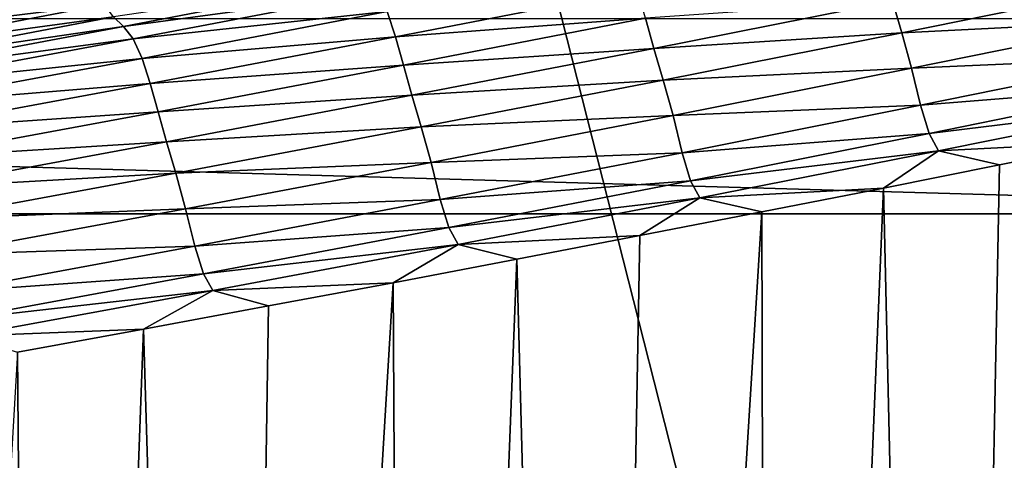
# Model space of a CAD drawing. Extents: x -65 to 446, y -88 to 1318.
# Tile 158 of 229: x 60.53 to 61.268, y -21.185 to -20.855. Entities that reach past the tile are written whole.
import ezdxf

# ---------------------------------------------------------------- set-up
doc = ezdxf.new("R2010")
doc.units = 0
doc.header["$LTSCALE"] = 65.185185
for name, color, linetype in [('1025', 7, 'CONTINUOUS'), ('1084', 7, 'CONTINUOUS'), ('1292', 7, 'CONTINUOUS'), ('1442', 7, 'CONTINUOUS'), ('1446', 7, 'CONTINUOUS'), ('1499', 7, 'CONTINUOUS'), ('1507', 7, 'CONTINUOUS'), ('1517', 7, 'CONTINUOUS'), ('867', 7, 'CONTINUOUS'), ('944', 7, 'CONTINUOUS')]:
    doc.layers.add(name, color=color, linetype=linetype)

msp = doc.modelspace()

# ---------------------------------------------------------------- linework, layer by layer
at = {"layer": '1025', "color": 7, "linetype": 'CONTINUOUS'}
for points in [[(61.65188, -21, -7.01383), (59.56169, -26.39044, -9.6713), (59.40471, -21, -9.82402), (61.65188, -21, -7.01383)], [(61.61822, -26.36266, -7.06944), (59.56169, -26.39044, -9.6713), (61.65188, -21, -7.01383), (61.61822, -26.36266, -7.06944)]]:
    msp.add_3dface(points, dxfattribs=at)
at = {"layer": '1084', "color": 7, "linetype": 'CONTINUOUS'}
for points in [[(63.9, -32.5), (59.82878, -16.5, 9.82878), (59.82849, -32.32842, 9.82979), (63.9, -32.5)], [(63.9, -18.9401, 0), (59.82878, -16.5, 9.82878), (63.9, -32.5), (63.9, -18.9401, 0)]]:
    msp.add_3dface(points, dxfattribs=at)
at = {"layer": '1292', "color": 7, "linetype": 'CONTINUOUS'}
for points in [[(59.9296, -20.0576, 9.8693), (50.23849, -20.9509, 13.99797), (61.90504, -20.06089, 9.88576), (59.9296, -20.0576, 9.8693)], [(61.90504, -20.06089, 9.88576), (50.23849, -20.9509, 13.99797), (61.7561, -20.09913, 10.07638), (61.90504, -20.06089, 9.88576)], [(61.7561, -20.09913, 10.07638), (50.23849, -20.9509, 13.99797), (61.60451, -20.1372, 10.26476), (61.7561, -20.09913, 10.07638)], [(61.60451, -20.1372, 10.26476), (50.23849, -20.9509, 13.99797), (61.45002, -20.17515, 10.45113), (61.60451, -20.1372, 10.26476)], [(61.45002, -20.17515, 10.45113), (50.23849, -20.9509, 13.99797), (61.29243, -20.213, 10.63567), (61.45002, -20.17515, 10.45113)], [(61.29243, -20.213, 10.63567), (50.23849, -20.9509, 13.99797), (61.13188, -20.25074, 10.81835), (61.29243, -20.213, 10.63567)], [(61.13188, -20.25074, 10.81835), (50.23849, -20.9509, 13.99797), (60.96829, -20.28834, 10.99908), (61.13188, -20.25074, 10.81835)], [(60.96829, -20.28834, 10.99908), (50.23849, -20.9509, 13.99797), (60.80153, -20.32578, 11.17779), (60.96829, -20.28834, 10.99908)], [(60.80153, -20.32578, 11.17779), (50.23849, -20.9509, 13.99797), (60.62457, -20.36458, 11.36171), (60.80153, -20.32578, 11.17779)], [(60.62457, -20.36458, 11.36171), (50.23849, -20.9509, 13.99797), (60.44416, -20.4032, 11.54353), (60.62457, -20.36458, 11.36171)]]:
    msp.add_3dface(points, dxfattribs=at)
at = {"layer": '1442', "color": 7, "linetype": 'CONTINUOUS'}
for points in [[(60.79136, -20.82418, 12.1409), (60.60009, -20.85246, 12.31852), (60.60761, -20.85959, 12.31936), (60.79136, -20.82418, 12.1409)], [(60.79136, -20.82418, 12.1409), (60.60761, -20.85959, 12.31936), (60.79877, -20.83371, 12.14361), (60.79136, -20.82418, 12.1409)], [(60.58598, -20.83078, 12.33308), (60.39285, -20.85398, 12.51076), (60.39992, -20.86656, 12.50863), (60.58598, -20.83078, 12.33308)], [(60.58598, -20.83078, 12.33308), (60.39992, -20.86656, 12.50863), (60.59293, -20.8431, 12.32497), (60.58598, -20.83078, 12.33308)], [(60.79877, -20.83371, 12.14361), (60.60761, -20.85959, 12.31936), (60.61492, -20.86887, 12.32215), (60.79877, -20.83371, 12.14361)], [(60.79877, -20.83371, 12.14361), (60.61492, -20.86887, 12.32215), (60.80547, -20.84848, 12.14075), (60.79877, -20.83371, 12.14361)], [(60.99311, -20.83212, 11.95087), (60.80547, -20.84848, 12.14075), (60.81164, -20.86738, 12.13239), (60.99311, -20.83212, 11.95087)], [(60.99311, -20.83212, 11.95087), (60.81164, -20.86738, 12.13239), (60.99921, -20.85346, 11.93878), (60.99311, -20.83212, 11.95087)], [(61.36834, -20.82841, 11.52929), (61.18468, -20.84049, 11.73884), (61.1917, -20.86427, 11.71628), (61.36834, -20.82841, 11.52929)], [(61.36834, -20.82841, 11.52929), (61.1917, -20.86427, 11.71628), (61.37559, -20.85504, 11.4888), (61.36834, -20.82841, 11.52929)], [(61.18468, -20.84049, 11.73884), (60.99921, -20.85346, 11.93878), (61.00559, -20.87601, 11.92308), (61.18468, -20.84049, 11.73884)], [(61.18468, -20.84049, 11.73884), (61.00559, -20.87601, 11.92308), (61.1917, -20.86427, 11.71628), (61.18468, -20.84049, 11.73884)], [(60.59293, -20.8431, 12.32497), (60.39992, -20.86656, 12.50863), (60.40676, -20.87869, 12.50042), (60.59293, -20.8431, 12.32497)], [(60.59293, -20.8431, 12.32497), (60.40676, -20.87869, 12.50042), (60.60009, -20.85246, 12.31852), (60.59293, -20.8431, 12.32497)], [(60.80547, -20.84848, 12.14075), (60.61492, -20.86887, 12.32215), (60.62153, -20.88349, 12.3193), (60.80547, -20.84848, 12.14075)], [(60.80547, -20.84848, 12.14075), (60.62153, -20.88349, 12.3193), (60.81164, -20.86738, 12.13239), (60.80547, -20.84848, 12.14075)], [(60.60009, -20.85246, 12.31852), (60.40676, -20.87869, 12.50042), (60.41382, -20.8878, 12.49391), (60.60009, -20.85246, 12.31852)], [(60.60009, -20.85246, 12.31852), (60.41382, -20.8878, 12.49391), (60.60761, -20.85959, 12.31936), (60.60009, -20.85246, 12.31852)], [(60.99921, -20.85346, 11.93878), (60.81164, -20.86738, 12.13239), (60.81767, -20.88866, 12.12015), (60.99921, -20.85346, 11.93878)], [(60.99921, -20.85346, 11.93878), (60.81767, -20.88866, 12.12015), (61.00559, -20.87601, 11.92308), (60.99921, -20.85346, 11.93878)], [(61.37559, -20.85504, 11.4888), (61.1917, -20.86427, 11.71628), (61.19896, -20.89094, 11.6751), (61.37559, -20.85504, 11.4888)], [(61.37559, -20.85504, 11.4888), (61.19896, -20.89094, 11.6751), (61.38226, -20.88273, 11.4299), (61.37559, -20.85504, 11.4888)], [(60.60761, -20.85959, 12.31936), (60.41382, -20.8878, 12.49391), (60.42125, -20.89466, 12.4948), (60.60761, -20.85959, 12.31936)], [(60.60761, -20.85959, 12.31936), (60.42125, -20.89466, 12.4948), (60.61492, -20.86887, 12.32215), (60.60761, -20.85959, 12.31936)], [(61.1917, -20.86427, 11.71628), (61.00559, -20.87601, 11.92308), (61.0126, -20.89977, 11.90019), (61.1917, -20.86427, 11.71628)], [(61.1917, -20.86427, 11.71628), (61.0126, -20.89977, 11.90019), (61.19896, -20.89094, 11.6751), (61.1917, -20.86427, 11.71628)], [(60.61492, -20.86887, 12.32215), (60.42125, -20.89466, 12.4948), (60.42848, -20.9037, 12.49767), (60.61492, -20.86887, 12.32215)], [(60.61492, -20.86887, 12.32215), (60.42848, -20.9037, 12.49767), (60.62153, -20.88349, 12.3193), (60.61492, -20.86887, 12.32215)], [(60.81164, -20.86738, 12.13239), (60.62153, -20.88349, 12.3193), (60.62761, -20.90229, 12.31087), (60.81164, -20.86738, 12.13239)], [(60.81164, -20.86738, 12.13239), (60.62761, -20.90229, 12.31087), (60.81767, -20.88866, 12.12015), (60.81164, -20.86738, 12.13239)], [(61.00559, -20.87601, 11.92308), (60.81767, -20.88866, 12.12015), (60.82399, -20.91117, 12.10426), (61.00559, -20.87601, 11.92308)], [(61.00559, -20.87601, 11.92308), (60.82399, -20.91117, 12.10426), (61.0126, -20.89977, 11.90019), (61.00559, -20.87601, 11.92308)], [(60.62153, -20.88349, 12.3193), (60.42848, -20.9037, 12.49767), (60.43499, -20.91816, 12.49483), (60.62153, -20.88349, 12.3193)], [(60.62153, -20.88349, 12.3193), (60.43499, -20.91816, 12.49483), (60.62761, -20.90229, 12.31087), (60.62153, -20.88349, 12.3193)], [(61.38226, -20.88273, 11.4299), (61.19896, -20.89094, 11.6751), (61.20567, -20.91867, 11.61517), (61.38226, -20.88273, 11.4299)], [(61.38226, -20.88273, 11.4299), (61.20567, -20.91867, 11.61517), (61.38864, -20.90393, 11.3866), (61.38226, -20.88273, 11.4299)], [(60.81767, -20.88866, 12.12015), (60.62761, -20.90229, 12.31087), (60.63355, -20.92352, 12.2985), (60.81767, -20.88866, 12.12015)], [(60.81767, -20.88866, 12.12015), (60.63355, -20.92352, 12.2985), (60.82399, -20.91117, 12.10426), (60.81767, -20.88866, 12.12015)], [(61.19896, -20.89094, 11.6751), (61.0126, -20.89977, 11.90019), (61.01989, -20.92646, 11.85834), (61.19896, -20.89094, 11.6751)], [(61.19896, -20.89094, 11.6751), (61.01989, -20.92646, 11.85834), (61.20567, -20.91867, 11.61517), (61.19896, -20.89094, 11.6751)], [(61.0126, -20.89977, 11.90019), (60.82399, -20.91117, 12.10426), (60.83099, -20.93491, 12.08105), (61.0126, -20.89977, 11.90019)], [(61.0126, -20.89977, 11.90019), (60.83099, -20.93491, 12.08105), (61.01989, -20.92646, 11.85834), (61.0126, -20.89977, 11.90019)], [(60.62761, -20.90229, 12.31087), (60.43499, -20.91816, 12.49483), (60.44097, -20.93687, 12.48633), (60.62761, -20.90229, 12.31087)], [(60.62761, -20.90229, 12.31087), (60.44097, -20.93687, 12.48633), (60.63355, -20.92352, 12.2985), (60.62761, -20.90229, 12.31087)], [(61.38864, -20.90393, 11.3866), (61.20567, -20.91867, 11.61517), (61.21208, -20.9398, 11.57113), (61.38864, -20.90393, 11.3866)], [(61.38864, -20.90393, 11.3866), (61.21208, -20.9398, 11.57113), (61.39563, -20.91728, 11.40969), (61.38864, -20.90393, 11.3866)], [(60.82399, -20.91117, 12.10426), (60.63355, -20.92352, 12.2985), (60.63982, -20.94599, 12.28242), (60.82399, -20.91117, 12.10426)], [(60.82399, -20.91117, 12.10426), (60.63982, -20.94599, 12.28242), (60.83099, -20.93491, 12.08105), (60.82399, -20.91117, 12.10426)], [(60.63355, -20.92352, 12.2985), (60.44097, -20.93687, 12.48633), (60.44682, -20.95803, 12.47384), (60.63355, -20.92352, 12.2985)], [(60.63355, -20.92352, 12.2985), (60.44682, -20.95803, 12.47384), (60.63982, -20.94599, 12.28242), (60.63355, -20.92352, 12.2985)], [(61.20567, -20.91867, 11.61517), (61.01989, -20.92646, 11.85834), (61.02664, -20.95423, 11.79741), (61.20567, -20.91867, 11.61517)], [(61.20567, -20.91867, 11.61517), (61.02664, -20.95423, 11.79741), (61.21208, -20.9398, 11.57113), (61.20567, -20.91867, 11.61517)], [(61.39563, -20.91728, 11.40969), (61.21208, -20.9398, 11.57113), (61.21909, -20.95293, 11.59477), (61.39563, -20.91728, 11.40969)], [(61.39563, -20.91728, 11.40969), (61.21909, -20.95293, 11.59477), (61.35158, -20.94598, 11.46683), (61.39563, -20.91728, 11.40969)], [(61.01989, -20.92646, 11.85834), (60.83099, -20.93491, 12.08105), (60.8383, -20.96161, 12.03858), (61.01989, -20.92646, 11.85834)], [(61.01989, -20.92646, 11.85834), (60.8383, -20.96161, 12.03858), (61.02664, -20.95423, 11.79741), (61.01989, -20.92646, 11.85834)], [(60.83099, -20.93491, 12.08105), (60.63982, -20.94599, 12.28242), (60.6468, -20.9697, 12.25892), (60.83099, -20.93491, 12.08105)], [(60.83099, -20.93491, 12.08105), (60.6468, -20.9697, 12.25892), (60.8383, -20.96161, 12.03858), (60.83099, -20.93491, 12.08105)], [(60.63982, -20.94599, 12.28242), (60.44682, -20.95803, 12.47384), (60.45303, -20.98046, 12.4576), (60.63982, -20.94599, 12.28242)], [(60.63982, -20.94599, 12.28242), (60.45303, -20.98046, 12.4576), (60.6468, -20.9697, 12.25892), (60.63982, -20.94599, 12.28242)], [(61.21208, -20.9398, 11.57113), (61.02664, -20.95423, 11.79741), (61.03308, -20.97529, 11.75268), (61.21208, -20.9398, 11.57113)], [(61.21208, -20.9398, 11.57113), (61.03308, -20.97529, 11.75268), (61.21909, -20.95293, 11.59477), (61.21208, -20.9398, 11.57113)], [(61.35158, -20.94598, 11.46683), (61.21909, -20.95293, 11.59477), (61.26493, -20.96341, 11.55773), (61.35158, -20.94598, 11.46683)], [(61.21909, -20.95293, 11.59477), (61.03308, -20.97529, 11.75268), (61.04011, -20.9882, 11.77683), (61.21909, -20.95293, 11.59477)], [(61.21909, -20.95293, 11.59477), (61.04011, -20.9882, 11.77683), (61.17779, -20.98074, 11.64781), (61.21909, -20.95293, 11.59477)], [(61.26493, -20.96341, 11.55773), (61.21909, -20.95293, 11.59477), (61.17779, -20.98074, 11.64781), (61.26493, -20.96341, 11.55773)], [(61.02664, -20.95423, 11.79741), (60.8383, -20.96161, 12.03858), (60.84509, -20.98943, 11.9767), (61.02664, -20.95423, 11.79741)], [(61.02664, -20.95423, 11.79741), (60.84509, -20.98943, 11.9767), (61.03308, -20.97529, 11.75268), (61.02664, -20.95423, 11.79741)], [(60.8383, -20.96161, 12.03858), (60.6468, -20.9697, 12.25892), (60.65414, -20.99642, 12.21585), (60.8383, -20.96161, 12.03858)], [(60.8383, -20.96161, 12.03858), (60.65414, -20.99642, 12.21585), (60.84509, -20.98943, 11.9767), (60.8383, -20.96161, 12.03858)], [(60.6468, -20.9697, 12.25892), (60.45303, -20.98046, 12.4576), (60.45999, -21.00415, 12.43383), (60.6468, -20.9697, 12.25892)], [(60.6468, -20.9697, 12.25892), (60.45999, -21.00415, 12.43383), (60.65414, -20.99642, 12.21585), (60.6468, -20.9697, 12.25892)], [(61.03308, -20.97529, 11.75268), (60.84509, -20.98943, 11.9767), (60.85157, -21.0104, 11.93128), (61.03308, -20.97529, 11.75268)], [(61.03308, -20.97529, 11.75268), (60.85157, -21.0104, 11.93128), (61.04011, -20.9882, 11.77683), (61.03308, -20.97529, 11.75268)], [(61.17779, -20.98074, 11.64781), (61.04011, -20.9882, 11.77683), (61.08664, -20.99864, 11.74064), (61.17779, -20.98074, 11.64781)], [(60.84509, -20.98943, 11.9767), (60.65414, -20.99642, 12.21585), (60.66098, -21.02426, 12.15307), (60.84509, -20.98943, 11.9767)], [(60.84509, -20.98943, 11.9767), (60.66098, -21.02426, 12.15307), (60.85157, -21.0104, 11.93128), (60.84509, -20.98943, 11.9767)], [(61.04011, -20.9882, 11.77683), (60.85157, -21.0104, 11.93128), (60.85862, -21.02311, 11.95593), (61.04011, -20.9882, 11.77683)], [(61.04011, -20.9882, 11.77683), (60.85862, -21.02311, 11.95593), (60.99492, -21.01644, 11.83259), (61.04011, -20.9882, 11.77683)], [(61.08664, -20.99864, 11.74064), (61.04011, -20.9882, 11.77683), (60.99492, -21.01644, 11.83259), (61.08664, -20.99864, 11.74064)], [(60.65414, -20.99642, 12.21585), (60.45999, -21.00415, 12.43383), (60.46735, -21.03088, 12.3902), (60.65414, -20.99642, 12.21585)], [(60.65414, -20.99642, 12.21585), (60.46735, -21.03088, 12.3902), (60.66098, -21.02426, 12.15307), (60.65414, -20.99642, 12.21585)], [(60.85157, -21.0104, 11.93128), (60.66098, -21.02426, 12.15307), (60.66749, -21.04516, 12.10701), (60.85157, -21.0104, 11.93128)], [(60.85157, -21.0104, 11.93128), (60.66749, -21.04516, 12.10701), (60.85862, -21.02311, 11.95593), (60.85157, -21.0104, 11.93128)], [(60.99492, -21.01644, 11.83259), (60.85862, -21.02311, 11.95593), (60.90265, -21.03412, 11.92369), (60.99492, -21.01644, 11.83259)], [(60.66098, -21.02426, 12.15307), (60.46735, -21.03088, 12.3902), (60.47423, -21.05875, 12.32658), (60.66098, -21.02426, 12.15307)], [(60.66098, -21.02426, 12.15307), (60.47423, -21.05875, 12.32658), (60.66749, -21.04516, 12.10701), (60.66098, -21.02426, 12.15307)], [(60.85862, -21.02311, 11.95593), (60.66749, -21.04516, 12.10701), (60.67455, -21.05767, 12.13213), (60.85862, -21.02311, 11.95593)], [(60.85862, -21.02311, 11.95593), (60.67455, -21.05767, 12.13213), (60.80981, -21.05169, 12.01394), (60.85862, -21.02311, 11.95593)], [(60.90265, -21.03412, 11.92369), (60.85862, -21.02311, 11.95593), (60.80981, -21.05169, 12.01394), (60.90265, -21.03412, 11.92369)], [(60.66749, -21.04516, 12.10701), (60.47423, -21.05875, 12.32658), (60.48077, -21.07958, 12.27992), (60.66749, -21.04516, 12.10701)], [(60.66749, -21.04516, 12.10701), (60.48077, -21.07958, 12.27992), (60.67455, -21.05767, 12.13213), (60.66749, -21.04516, 12.10701)], [(60.80981, -21.05169, 12.01394), (60.67455, -21.05767, 12.13213), (60.71645, -21.06914, 12.10331), (60.80981, -21.05169, 12.01394)], [(60.67455, -21.05767, 12.13213), (60.48077, -21.07958, 12.27992), (60.48784, -21.09188, 12.30548), (60.67455, -21.05767, 12.13213)], [(60.67455, -21.05767, 12.13213), (60.48784, -21.09188, 12.30548), (60.62252, -21.08649, 12.19183), (60.67455, -21.05767, 12.13213)], [(60.71645, -21.06914, 12.10331), (60.67455, -21.05767, 12.13213), (60.62252, -21.08649, 12.19183), (60.71645, -21.06914, 12.10331)], [(60.62252, -21.08649, 12.19183), (60.48784, -21.09188, 12.30548), (60.52799, -21.10373, 12.27955), (60.62252, -21.08649, 12.19183)]]:
    msp.add_3dface(points, dxfattribs=at)
at = {"layer": '1446', "color": 7, "linetype": 'CONTINUOUS'}
for points in [[(64, -18.47248), (62.12026, -32.47771, 7.00709), (59.9296, -20.0576, 9.8693), (64, -18.47248)], [(62.12026, -32.47771, 7.00709), (56.98655, -32.38825, 12.13211), (59.9296, -20.0576, 9.8693), (62.12026, -32.47771, 7.00709)]]:
    msp.add_3dface(points, dxfattribs=at)
at = {"layer": '1499', "color": 7, "linetype": 'CONTINUOUS'}
for points in [[(61.35158, -20.94598, 11.46683), (61.26493, -20.96341, 11.55773), (61.22475, -23.01868, 11.69279), (61.35158, -20.94598, 11.46683)], [(61.35158, -20.94598, 11.46683), (61.22475, -23.01868, 11.69279), (61.35657, -22.98807, 11.5522), (61.35158, -20.94598, 11.46683)], [(61.26493, -20.96341, 11.55773), (61.17779, -20.98074, 11.64781), (61.22475, -23.01868, 11.69279), (61.26493, -20.96341, 11.55773)], [(61.17779, -20.98074, 11.64781), (61.08664, -20.99864, 11.74064), (61.09162, -23.04911, 11.83162), (61.17779, -20.98074, 11.64781)], [(61.17779, -20.98074, 11.64781), (61.09162, -23.04911, 11.83162), (61.22475, -23.01868, 11.69279), (61.17779, -20.98074, 11.64781)], [(61.08664, -20.99864, 11.74064), (60.99492, -21.01644, 11.83259), (60.95717, -23.07937, 11.96872), (61.08664, -20.99864, 11.74064)], [(61.08664, -20.99864, 11.74064), (60.95717, -23.07937, 11.96872), (61.09162, -23.04911, 11.83162), (61.08664, -20.99864, 11.74064)], [(60.99492, -21.01644, 11.83259), (60.90265, -21.03412, 11.92369), (60.95717, -23.07937, 11.96872), (60.99492, -21.01644, 11.83259)], [(60.90265, -21.03412, 11.92369), (60.80981, -21.05169, 12.01394), (60.82136, -23.10947, 12.10412), (60.90265, -21.03412, 11.92369)], [(60.90265, -21.03412, 11.92369), (60.82136, -23.10947, 12.10412), (60.95717, -23.07937, 11.96872), (60.90265, -21.03412, 11.92369)], [(60.80981, -21.05169, 12.01394), (60.71645, -21.06914, 12.10331), (60.68418, -23.1394, 12.23784), (60.80981, -21.05169, 12.01394)], [(60.80981, -21.05169, 12.01394), (60.68418, -23.1394, 12.23784), (60.82136, -23.10947, 12.10412), (60.80981, -21.05169, 12.01394)], [(60.71645, -21.06914, 12.10331), (60.62252, -21.08649, 12.19183), (60.68418, -23.1394, 12.23784), (60.71645, -21.06914, 12.10331)], [(60.62252, -21.08649, 12.19183), (60.52799, -21.10373, 12.27955), (60.54559, -23.16917, 12.36993), (60.62252, -21.08649, 12.19183)], [(60.62252, -21.08649, 12.19183), (60.54559, -23.16917, 12.36993), (60.68418, -23.1394, 12.23784), (60.62252, -21.08649, 12.19183)], [(60.52799, -21.10373, 12.27955), (60.40558, -23.1988, 12.5004), (60.54559, -23.16917, 12.36993), (60.52799, -21.10373, 12.27955)]]:
    msp.add_3dface(points, dxfattribs=at)
at = {"layer": '1507', "linetype": 'CONTINUOUS'}
for points in [[(55.75, -20.3, -9.95929), (61.5, -20.3), (55.75, -22.7, -9.95929), (55.75, -20.3, -9.95929)], [(55.75, -22.7, -9.95929), (61.5, -20.3), (61.5, -22.7), (55.75, -22.7, -9.95929)]]:
    msp.add_3dface(points, dxfattribs=at)
at = {"layer": '1517', "linetype": 'CONTINUOUS'}
for points in [[(61.5, -22.7), (61.5, -20.3), (55.75, -20.3, 9.95929), (61.5, -22.7)], [(61.5, -22.7), (55.75, -20.3, 9.95929), (55.75, -22.7, 9.95929), (61.5, -22.7)]]:
    msp.add_3dface(points, dxfattribs=at)
at = {"layer": '867', "color": 7, "linetype": 'CONTINUOUS'}
for points in [[(59.40471, -21, -9.82402), (56.49923, -21, -11.94655), (61.75957, -21, -10.09765), (59.40471, -21, -9.82402)], [(61.75957, -21, -10.09765), (56.49923, -21, -11.94655), (59.34313, -21, -12.36754), (61.75957, -21, -10.09765)], [(61.65188, -21, -7.01383), (59.40471, -21, -9.82402), (61.75957, -21, -10.09765), (61.65188, -21, -7.01383)]]:
    msp.add_3dface(points, dxfattribs=at)
at = {"layer": '944', "color": 7, "linetype": 'CONTINUOUS'}
for points in [[(61.75957, -21, -10.09765), (56.64744, -20.85363, -14.3925), (62.0278, -20.85356, -10.32798), (61.75957, -21, -10.09765)], [(61.75957, -21, -10.09765), (59.34313, -21, -12.36754), (56.64744, -20.85363, -14.3925), (61.75957, -21, -10.09765)]]:
    msp.add_3dface(points, dxfattribs=at)

doc.saveas('drawing.dxf')
